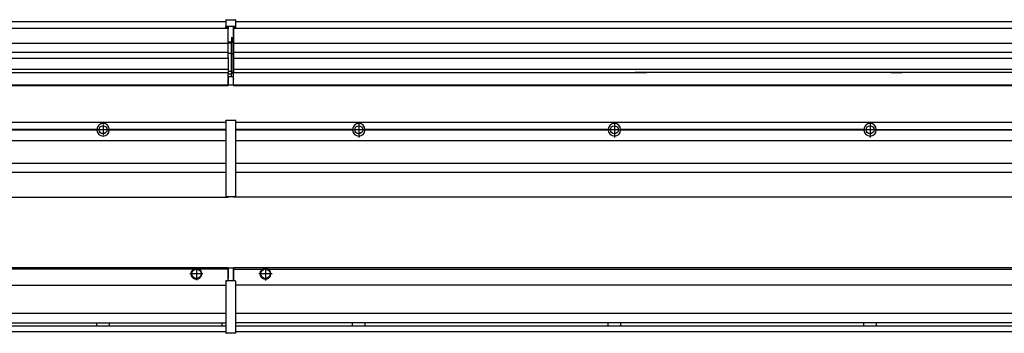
# Model space of a CAD drawing. Header units: inches. Extents: x -381 to 24445, y -418 to 176.
# Tile 35 of 39: x 22905 to 23675, y -171 to 73. Entities that reach past the tile are written whole.
import ezdxf

# ---------------------------------------------------------------- set-up
doc = ezdxf.new("R2010")
doc.units = ezdxf.units.IN
doc.linetypes.add('DOT_CENTER', pattern=[14, 12, -1, 0, -1])
doc.layers.add('1', color=7, linetype='Continuous')

# ---------------------------------------------------------------- blocks, each defined once
blk = doc.blocks.new('Modulos_intermedio__FL-14__15__15', base_point=(21671.93, -65.03))
at = {"color": 7, "linetype": 'Continuous'}
for p, q in [((21673.63, -6.53), (23065.93, -6.53)), ((23039.18, -6.53), (23039.23, -6.48)), ((23039.23, -6.48), (23046.63, -6.48)), ((23046.68, -6.53), (23046.63, -6.48)), ((23065.93, -5.28), (23065.94, -5.21)), ((23065.93, -5.28), (23065.93, -5.53)), ((23065.93, -5.53), (23065.93, -44.21)), ((23065.94, -5.21), (23065.95, -5.18)), ((23065.95, -5.18), (23065.97, -5.14)), ((23065.97, -5.14), (23066, -5.1)), ((23066, -5.1), (23066.04, -5.07)), ((23066.04, -5.07), (23066.09, -5.04)), ((23066.09, -5.04), (23066.11, -5.04)), ((23066.11, -5.04), (23066.18, -5.03)), ((23066.18, -5.03), (23073.38, -5.03)), ((23073.45, -5.04), (23073.38, -5.03)), ((23073.47, -5.04), (23073.45, -5.04)), ((23073.51, -5.07), (23073.47, -5.04)), ((23073.55, -5.1), (23073.51, -5.07)), ((23073.59, -5.14), (23073.55, -5.1)), ((23073.61, -5.18), (23073.59, -5.14)), ((23073.62, -5.21), (23073.61, -5.18)), ((23073.63, -5.28), (23073.62, -5.21)), ((23073.63, -5.28), (23073.63, -5.53)), ((23073.63, -5.53), (23073.63, -44.21)), ((22965.04, -12.23), (22774.82, -12.23)), ((22965.04, -12.83), (22774.82, -12.83)), ((22965.03, -12.53), (22774.83, -12.53)), ((22965.04, -12.23), (22965.03, -12.53)), ((22965.03, -12.53), (22965.04, -12.83)), ((22967.58, -10.43), (22967.6, -10.41)), ((22967.59, -14.64), (22967.58, -14.62)), ((22972.65, -10.94), (22972.66, -10.97)), ((23065.93, -12.23), (22974.82, -12.23)), ((22974.83, -12.53), (22974.82, -12.23)), ((22974.82, -12.83), (22974.83, -12.53)), ((23065.93, -12.83), (22974.82, -12.83)), ((23065.93, -12.53), (22974.83, -12.53)), ((21673.63, -20.78), (23065.93, -20.78)), ((21673.63, -38.53), (23065.93, -38.53)), ((21673.63, -45.53), (23065.93, -45.53)), ((23065.93, -44.21), (23065.93, -44.52)), ((23065.93, -44.52), (23065.93, -55.19)), ((23065.93, -44.52), (23065.94, -44.54)), ((23073.63, -44.52), (23073.62, -44.54)), ((23073.63, -44.21), (23073.63, -44.52)), ((23073.63, -44.52), (23073.63, -55.19)), ((23065.93, -55.19), (23065.94, -55.22)), ((23065.93, -55.19), (23065.93, -55.71)), ((23065.93, -55.71), (23065.93, -64.03)), ((23073.63, -55.19), (23073.62, -55.22)), ((23073.63, -55.19), (23073.63, -55.71)), ((23073.63, -55.71), (23073.63, -64.03)), ((21671.93, -65.03), (23067.93, -65.03)), ((23065.93, -64.03), (23065.93, -64.28)), ((23065.93, -64.28), (23065.94, -64.34)), ((23065.94, -64.34), (23065.95, -64.37)), ((23065.95, -64.37), (23065.97, -64.41)), ((23065.97, -64.41), (23066, -64.45)), ((23066, -64.45), (23066.04, -64.49)), ((23066.04, -64.49), (23066.09, -64.51)), ((23066.09, -64.51), (23066.11, -64.52)), ((23066.11, -64.52), (23066.18, -64.53)), ((23066.18, -64.53), (23073.38, -64.53)), ((23067.93, -64.53), (23067.93, -65.03)), ((23073.45, -64.52), (23073.38, -64.53)), ((23073.47, -64.51), (23073.45, -64.52)), ((23073.51, -64.49), (23073.47, -64.51)), ((23073.55, -64.45), (23073.51, -64.49)), ((23073.59, -64.41), (23073.55, -64.45)), ((23073.61, -64.37), (23073.59, -64.41)), ((23073.62, -64.34), (23073.61, -64.37)), ((23073.63, -64.28), (23073.62, -64.34)), ((23073.63, -64.03), (23073.63, -64.28))]:
    blk.add_line(p, q, dxfattribs=at)
blk.add_circle((22969.93, -12.53), 3.15, dxfattribs=at)
for start, end in [(3.5101, 176.4899), (183.51008, 356.48992)]:
    blk.add_arc((22969.93, -12.53), 4.9, start, end, dxfattribs=at)
at = {"layer": '1', "color": 2, "linetype": 'DOT_CENTER'}
for p, q in [((22974.08, -12.53), (22965.78, -12.53)), ((22969.93, -8.38), (22969.93, -16.68))]:
    blk.add_line(p, q, dxfattribs=at)
blk = doc.blocks.new('Modulo_der__10-ET___19', base_point=(23071.93, -70.93))
at = {"color": 7, "linetype": 'Continuous'}
for p, q in [((23073.63, -6.53), (24338.43, -6.53)), ((23093.18, -6.53), (23093.23, -6.48)), ((23093.23, -6.48), (23100.63, -6.48)), ((23100.68, -6.53), (23100.63, -6.48)), ((23165.04, -12.23), (23073.63, -12.23)), ((23165.03, -12.53), (23073.63, -12.53)), ((23165.04, -12.83), (23073.63, -12.83)), ((23165.03, -12.53), (23165.04, -12.23)), ((23165.04, -12.83), (23165.03, -12.53)), ((23167.59, -10.41), (23167.58, -10.43)), ((23167.58, -14.62), (23167.59, -14.64)), ((23365.04, -12.23), (23174.82, -12.23)), ((23174.82, -12.23), (23174.83, -12.53)), ((23174.83, -12.53), (23174.82, -12.83)), ((23365.04, -12.83), (23174.82, -12.83)), ((23365.03, -12.53), (23174.83, -12.53)), ((23365.03, -12.53), (23365.04, -12.23)), ((23365.04, -12.83), (23365.03, -12.53)), ((23367.59, -10.41), (23367.58, -10.43)), ((23367.58, -14.62), (23367.59, -14.64)), ((23565.04, -12.23), (23374.82, -12.23)), ((23374.82, -12.23), (23374.83, -12.53)), ((23374.83, -12.53), (23374.82, -12.83)), ((23565.04, -12.83), (23374.82, -12.83)), ((23565.03, -12.53), (23374.83, -12.53)), ((23565.03, -12.53), (23565.04, -12.23)), ((23565.04, -12.83), (23565.03, -12.53)), ((23567.59, -10.41), (23567.58, -10.43)), ((23567.58, -14.62), (23567.59, -14.64)), ((23574.82, -12.23), (23765.04, -12.23)), ((23574.82, -12.23), (23574.83, -12.53)), ((23574.83, -12.53), (23574.82, -12.83)), ((23765.04, -12.83), (23574.82, -12.83)), ((23765.03, -12.53), (23574.83, -12.53)), ((23073.63, -20.78), (24338.43, -20.78)), ((23073.63, -38.53), (24338.43, -38.53)), ((23073.63, -45.53), (24338.43, -45.53)), ((23071.93, -64.53), (23071.93, -65.03)), ((24259.43, -65.03), (23071.93, -65.03))]:
    blk.add_line(p, q, dxfattribs=at)
for centre in [(23169.93, -12.53), (23369.93, -12.53), (23569.93, -12.53)]:
    blk.add_circle(centre, 3.15, dxfattribs=at)
for centre, start, end in [((23169.93, -12.53), 3.5101, 176.4899), ((23369.93, -12.53), 3.5101, 176.4899), ((23569.93, -12.53), 3.5101, 176.4899), ((23169.93, -12.53), 183.51008, 356.48992), ((23369.93, -12.53), 183.51008, 356.48992), ((23569.93, -12.53), 183.51008, 356.48992)]:
    blk.add_arc(centre, 4.9, start, end, dxfattribs=at)
at = {"layer": '1', "color": 2, "linetype": 'DOT_CENTER'}
for p, q in [((23169.93, -6.63), (23169.93, -18.43)), ((23369.93, -6.63), (23369.93, -18.43)), ((23569.93, -6.63), (23569.93, -18.43)), ((23175.83, -12.53), (23164.03, -12.53)), ((23174.08, -12.53), (23165.78, -12.53)), ((23169.93, -8.38), (23169.93, -16.68)), ((23375.83, -12.53), (23364.03, -12.53)), ((23374.08, -12.53), (23365.78, -12.53)), ((23369.93, -8.38), (23369.93, -16.68)), ((23575.83, -12.53), (23564.03, -12.53)), ((23574.08, -12.53), (23565.78, -12.53)), ((23569.93, -8.38), (23569.93, -16.68))]:
    blk.add_line(p, q, dxfattribs=at)
blk = doc.blocks.new('L-234__34', base_point=(624.37, -92.97))
for name, p in [('Modulos_intermedio__FL-14__15__15', (21671.93, -65.03)), ('Modulo_der__10-ET___19', (23071.93, -70.93))]:
    blk.add_blockref(name, p)
blk = doc.blocks.new('Alzado2', base_point=(2899, -49))
blk.add_blockref('L-234__34', (624.37, -92.97))
blk = doc.blocks.new('Modulos_intermedio__FL-14__15__40', base_point=(21671.93, 21.98))
at = {"color": 7, "linetype": 'Continuous'}
for p, q in [((21673.63, 71.98), (23065.93, 71.98)), ((23065.93, 73.23), (23065.94, 73.3)), ((23065.93, 73.23), (23065.93, 73.16)), ((23065.93, 73.16), (23065.94, 73.22)), ((23065.93, 73.16), (23065.93, 68.34)), ((23065.94, 73.3), (23065.95, 73.32)), ((23065.95, 73.32), (23065.97, 73.36)), ((23065.97, 73.36), (23066, 73.4)), ((23066, 73.4), (23066.04, 73.44)), ((23066.04, 73.44), (23066.09, 73.46)), ((23066.09, 73.46), (23066.11, 73.47)), ((23066.11, 73.47), (23066.18, 73.48)), ((23066.18, 73.48), (23073.38, 73.48)), ((23073.45, 73.47), (23073.38, 73.48)), ((23073.47, 73.46), (23073.45, 73.47)), ((23073.51, 73.44), (23073.47, 73.46)), ((23073.55, 73.4), (23073.51, 73.44)), ((23073.59, 73.36), (23073.55, 73.4)), ((23073.61, 73.32), (23073.59, 73.36)), ((23073.62, 73.3), (23073.61, 73.32)), ((23073.63, 73.23), (23073.62, 73.3)), ((23073.63, 73.16), (23073.62, 73.22)), ((23073.63, 73.23), (23073.63, 73.16)), ((23073.63, 73.16), (23073.63, 68.34)), ((21671.93, 66.98), (23067.93, 66.98)), ((23065.93, 68.34), (23065.94, 68.4)), ((23065.93, 68.34), (23065.93, 68.23)), ((23065.93, 68.23), (23065.94, 68.3)), ((23065.93, 68.23), (23065.93, 67.98)), ((23065.93, 67.98), (23065.93, 67.73)), ((23065.94, 67.66), (23065.93, 67.73)), ((23065.94, 68.3), (23065.95, 68.32)), ((23065.95, 67.63), (23065.94, 67.66)), ((23065.95, 68.32), (23065.97, 68.36)), ((23065.97, 67.59), (23065.95, 67.63)), ((23065.97, 68.36), (23066, 68.4)), ((23065.97, 68.36), (23066, 68.4)), ((23066, 67.55), (23065.97, 67.59)), ((23066, 68.4), (23066.09, 68.46)), ((23066, 68.4), (23066.04, 68.44)), ((23066.04, 67.52), (23066, 67.55)), ((23066.04, 68.44), (23066.09, 68.46)), ((23066.09, 67.49), (23066.04, 67.52)), ((23066.09, 68.46), (23066.11, 68.47)), ((23066.11, 67.49), (23066.09, 67.49)), ((23066.11, 68.47), (23066.18, 68.48)), ((23066.18, 67.48), (23066.11, 67.49)), ((23066.18, 68.48), (23073.38, 68.48)), ((23066.18, 67.48), (23067.93, 67.48)), ((23067.93, 67.98), (23067.93, 66.98)), ((23067.93, 66.98), (23067.93, 66.48)), ((23067.93, 55.41), (23067.93, 66.48)), ((23071.63, 67.98), (23071.63, 60.45)), ((23071.63, 67.48), (23073.38, 67.48)), ((23073.45, 68.47), (23073.38, 68.48)), ((23073.38, 67.48), (23073.45, 67.49)), ((23073.47, 68.46), (23073.45, 68.47)), ((23073.45, 67.49), (23073.47, 67.49)), ((23073.47, 68.46), (23073.51, 68.44)), ((23073.51, 68.44), (23073.47, 68.46)), ((23073.47, 67.49), (23073.51, 67.52)), ((23073.55, 68.4), (23073.51, 68.44)), ((23073.51, 67.52), (23073.55, 67.55)), ((23073.55, 68.4), (23073.59, 68.36)), ((23073.59, 68.36), (23073.55, 68.4)), ((23073.55, 67.55), (23073.59, 67.59)), ((23073.61, 68.32), (23073.59, 68.36)), ((23073.59, 67.59), (23073.61, 67.63)), ((23073.62, 68.3), (23073.61, 68.32)), ((23073.61, 67.63), (23073.62, 67.66)), ((23073.63, 68.34), (23073.62, 68.4)), ((23073.63, 68.23), (23073.62, 68.3)), ((23073.62, 67.66), (23073.63, 67.73)), ((23073.63, 68.34), (23073.63, 68.23)), ((23073.63, 68.23), (23073.63, 67.98)), ((23073.63, 67.98), (23073.63, 67.73)), ((21671.93, 55.16), (23067.93, 55.16)), ((23070.18, 56), (23067.93, 56)), ((23067.93, 55.5), (23070.18, 55.5)), ((23067.93, 55.41), (23067.93, 55.16)), ((23067.93, 47.79), (23067.93, 55.16)), ((23071.63, 59.45), (23070.18, 59.45)), ((23070.18, 55.5), (23070.18, 46.98)), ((23070.43, 56.2), (23070.42, 56.21)), ((23070.43, 59.45), (23070.43, 56.5)), ((23070.43, 56.25), (23070.43, 56.5)), ((23070.43, 56.2), (23070.43, 55.5)), ((23070.43, 46.98), (23070.43, 55.5)), ((23071.63, 60.45), (23071.93, 60.37)), ((23071.63, 59.45), (23071.93, 59.53)), ((23071.63, 59.3), (23071.63, 59.45)), ((23071.63, 46.98), (23071.63, 59.3)), ((23067.93, 47.79), (21671.93, 47.79)), ((23067.93, 47.79), (23067.93, 47.54)), ((23067.93, 43.92), (23067.93, 47.54)), ((23070.18, 46.98), (23067.93, 46.98)), ((23070.18, 46.98), (23070.43, 46.98)), ((23070.43, 33.98), (23070.43, 46.98)), ((23070.43, 46.98), (23071.63, 46.98)), ((23071.93, 46.98), (23071.63, 46.98)), ((23071.63, 32.59), (23071.63, 46.98)), ((21671.93, 43.42), (23067.93, 43.42)), ((23067.93, 43.92), (23067.93, 43.42)), ((23067.93, 43.42), (23067.93, 42.42)), ((23067.93, 42.42), (23067.93, 36.15)), ((23067.93, 34.48), (21671.93, 34.48)), ((22394.93, 32.19), (23067.93, 32.19)), ((23067.93, 36.15), (23067.93, 34.48)), ((23067.93, 34.48), (23067.93, 34.38)), ((23067.93, 34.38), (23067.93, 32.19)), ((23070.18, 32.98), (23067.93, 32.98)), ((23067.93, 32.19), (23067.93, 32.16)), ((23067.93, 30.58), (23067.93, 32.16)), ((23070.18, 30.91), (23067.93, 30.91)), ((23070.18, 30.91), (23070.27, 30.89)), ((23070.27, 30.89), (23070.35, 30.84)), ((23070.35, 30.84), (23070.41, 30.76)), ((23070.43, 32.73), (23070.43, 33.98)), ((23070.43, 32.73), (23070.43, 31.98)), ((23070.43, 30.66), (23070.43, 31.98)), ((23070.43, 31.93), (23071.63, 31.93)), ((23071.63, 31.93), (23071.63, 32.59)), ((23071.63, 31.93), (23071.93, 31.85)), ((23071.63, 31.93), (23071.63, 30.33)), ((23067.88, 27.48), (23067.88, 30.58)), ((23067.88, 30.58), (23067.93, 30.58)), ((23067.88, 28.47), (23067.93, 28.48)), ((23067.88, 27.48), (23067.93, 27.48)), ((23067.88, 27.48), (23067.88, 27.05)), ((23067.88, 22.98), (23067.88, 27.05)), ((23067.93, 23.48), (23067.88, 23.49)), ((23067.93, 29), (23067.93, 30.58)), ((23067.93, 29), (23070.18, 29)), ((23067.93, 29), (23067.93, 22.98)), ((23070.18, 29), (23071.63, 29)), ((23070.41, 30.76), (23070.43, 30.66)), ((23070.43, 29), (23070.43, 30.66)), ((23071.93, 28.08), (23071.38, 27.94)), ((23071.63, 30.33), (23071.63, 29)), ((23071.93, 28.92), (23071.63, 29)), ((23071.63, 28), (23071.63, 22.98)), ((23071.63, 23.83), (23071.93, 23.91)), ((21671.93, 22.48), (23067.88, 22.48)), ((21671.93, 21.98), (23067.88, 21.98)), ((23067.88, 22.98), (23067.88, 22.48)), ((23067.88, 22.23), (23067.88, 22.48)), ((23067.88, 22.23), (23067.88, 21.98)), ((23067.93, 22.98), (23067.93, 22.48)), ((23067.93, 22.48), (23071.38, 22.48)), ((23071.63, 22.98), (23071.63, 22.73))]:
    blk.add_line(p, q, dxfattribs=at)
for centre, start, end in [((23070.18, 56.25), 270, 0), ((23070.18, 32.73), 0, 90), ((23071.38, 22.73), 270, 0)]:
    blk.add_arc(centre, 0.25, start, end, dxfattribs=at)
blk = doc.blocks.new('Modulo_der__10-ET___44', base_point=(23071.93, 21.97))
at = {"color": 7, "linetype": 'Continuous'}
for p, q in [((23073.63, 71.98), (24338.43, 71.98)), ((23071.93, 67.48), (23071.93, 66.99)), ((23071.93, 66.99), (23071.93, 66.98)), ((23071.93, 66.98), (23071.93, 66.48)), ((23071.93, 66.98), (24159.93, 66.98)), ((23071.93, 66.48), (23071.93, 55.41)), ((23071.93, 55.41), (23071.93, 55.16)), ((23071.93, 55.16), (24144.43, 55.16)), ((23071.93, 55.16), (23071.93, 47.79)), ((24144.43, 47.79), (23071.93, 47.79)), ((23071.93, 47.79), (23071.93, 47.54)), ((23071.93, 47.54), (23071.93, 43.92)), ((23071.93, 43.92), (23071.93, 43.42)), ((23071.93, 43.42), (24144.43, 43.42)), ((23071.93, 43.42), (23071.93, 42.42)), ((23071.93, 42.42), (23071.93, 36.15)), ((23071.93, 36.15), (23071.93, 34.48)), ((24144.43, 34.48), (23071.93, 34.48)), ((23071.93, 34.48), (23071.93, 34.38)), ((23071.93, 34.38), (23071.93, 32.19)), ((23071.93, 32.19), (23071.93, 32.16)), ((23071.93, 32.19), (23386.18, 32.19)), ((23071.93, 27.48), (23071.93, 32.16)), ((23394.93, 32.19), (23386.18, 32.19)), ((23386.18, 32.19), (23386.18, 32.18)), ((23386.18, 32.18), (23394.93, 32.18)), ((23386.18, 32.18), (23386.18, 32.16)), ((23386.18, 32.16), (23394.93, 32.16)), ((23394.93, 32.19), (23394.93, 32.18)), ((23586.18, 32.19), (23394.93, 32.19)), ((23394.93, 32.18), (23394.93, 32.16)), ((23594.93, 32.19), (23586.18, 32.19)), ((23586.18, 32.19), (23586.18, 32.18)), ((23586.18, 32.18), (23586.18, 32.16)), ((23586.18, 32.18), (23594.93, 32.18)), ((23586.18, 32.16), (23594.93, 32.16)), ((23594.93, 32.19), (23594.93, 32.18)), ((23786.18, 32.19), (23594.93, 32.19)), ((23594.93, 32.18), (23594.93, 32.16)), ((23071.93, 27.48), (23071.93, 27.05)), ((23071.93, 22.98), (23071.93, 27.05)), ((23071.93, 22.98), (23071.93, 22.48)), ((23071.93, 22.48), (23071.93, 22.23)), ((23071.93, 22.48), (24338.43, 22.48)), ((23071.93, 22.23), (23071.93, 21.98)), ((23071.93, 21.98), (24338.43, 21.98))]:
    blk.add_line(p, q, dxfattribs=at)
blk = doc.blocks.new('L-234__59', base_point=(624.37, 21.97))
for name, p in [('Modulos_intermedio__FL-14__15__40', (21671.93, 21.98)), ('Modulo_der__10-ET___44', (23071.93, 21.97))]:
    blk.add_blockref(name, p)
blk = doc.blocks.new('Inferior2', base_point=(2899, 47.73))
blk.add_blockref('L-234__59', (624.37, 21.97))
blk = doc.blocks.new('Modulos_intermedio__FL-14__15__65', base_point=(21671.93, -171.48))
at = {"color": 7, "linetype": 'Continuous'}
for p, q in [((21671.93, -119.98), (23067.88, -119.98)), ((23040.52, -121.48), (21699.34, -121.48)), ((23041.47, -120.98), (23040.52, -121.48)), ((23042.93, -120.73), (23041.47, -120.98)), ((23044.38, -120.98), (23042.93, -120.73)), ((23045.34, -121.48), (23044.38, -120.98)), ((23067.88, -121.48), (23045.34, -121.48)), ((23067.88, -121.48), (23067.88, -119.98)), ((23067.93, -121.48), (23067.88, -121.49)), ((23067.88, -128.58), (23067.88, -121.48)), ((23067.93, -122.48), (23067.88, -122.49)), ((23071.38, -120.48), (23067.93, -120.48)), ((23067.93, -120.48), (23067.93, -120.98)), ((23067.93, -120.98), (23067.93, -128.58)), ((23071.63, -120.73), (23071.63, -120.98)), ((23071.63, -120.98), (23071.63, -129.98)), ((23071.63, -121.83), (23071.93, -121.91)), ((23065.93, -130.73), (23065.94, -130.66)), ((23065.93, -130.73), (23065.93, -130.98)), ((23065.94, -130.66), (23065.95, -130.63)), ((23065.95, -130.63), (23065.97, -130.59)), ((23065.97, -130.59), (23066, -130.55)), ((23066, -130.55), (23066.04, -130.52)), ((23066.04, -130.52), (23066.09, -130.49)), ((23066.09, -130.49), (23066.11, -130.49)), ((23066.11, -130.49), (23066.18, -130.48)), ((23067.93, -130.48), (23066.18, -130.48)), ((23067.88, -126.47), (23067.93, -126.48)), ((23067.93, -128.58), (23067.88, -128.58)), ((23067.93, -130.48), (23067.93, -128.58)), ((23071.63, -130.48), (23067.93, -130.48)), ((23071.63, -128.93), (23071.93, -129.01)), ((23071.63, -129.98), (23071.63, -130.26)), ((23071.63, -130.26), (23071.63, -130.48)), ((23073.38, -130.48), (23071.63, -130.48)), ((23073.45, -130.49), (23073.38, -130.48)), ((23073.47, -130.49), (23073.45, -130.49)), ((23073.51, -130.52), (23073.47, -130.49)), ((23073.55, -130.55), (23073.51, -130.52)), ((23073.59, -130.59), (23073.55, -130.55)), ((23073.61, -130.63), (23073.59, -130.59)), ((23073.62, -130.66), (23073.61, -130.63)), ((23073.63, -130.73), (23073.62, -130.66)), ((23073.63, -130.73), (23073.63, -130.98)), ((21673.63, -133.98), (23065.93, -133.98)), ((23065.93, -130.98), (23065.93, -170.98)), ((23073.63, -130.98), (23073.63, -170.98)), ((23065.93, -155.98), (21673.63, -155.98)), ((21673.63, -163.23), (23065.93, -163.23)), ((21673.63, -165.73), (23065.93, -165.73)), ((22965.03, -163.3), (22965.03, -163.23)), ((22965.03, -163.35), (22965.03, -163.3)), ((22965.04, -163.99), (22965.03, -163.35)), ((22965.03, -165.6), (22965.04, -164.97)), ((22965.03, -165.65), (22965.03, -165.6)), ((22965.03, -165.73), (22965.03, -165.65)), ((22965.04, -164.07), (22965.04, -163.99)), ((22965.04, -164.23), (22965.04, -164.07)), ((22965.04, -164.88), (22965.04, -164.23)), ((22965.04, -164.97), (22965.04, -164.88)), ((22974.82, -164.07), (22974.81, -164.47)), ((22974.81, -164.47), (22974.82, -165.2)), ((22974.83, -163.35), (22974.82, -163.6)), ((22974.82, -163.6), (22974.82, -164.07)), ((22974.82, -165.2), (22974.83, -165.51)), ((22974.83, -163.23), (22974.83, -163.3)), ((22974.83, -163.3), (22974.83, -163.35)), ((22974.83, -165.51), (22974.83, -165.6)), ((22974.83, -165.6), (22974.83, -165.73)), ((23062.93, -163.65), (23062.99, -163.4)), ((23062.93, -163.65), (23062.93, -164.16)), ((23062.93, -164.16), (23062.93, -165.24)), ((23062.93, -165.24), (23062.99, -165.55)), ((23062.99, -163.4), (23063.21, -163.23)), ((23062.99, -165.55), (23063.21, -165.73)), ((21673.63, -169.98), (23065.93, -169.98)), ((23065.93, -170.98), (23065.93, -171.23)), ((23065.93, -171.23), (23065.94, -171.3)), ((23065.94, -171.3), (23065.95, -171.32)), ((23065.95, -171.32), (23065.97, -171.36)), ((23065.97, -171.36), (23066, -171.4)), ((23066, -171.4), (23066.04, -171.44)), ((23066.04, -171.44), (23066.09, -171.46)), ((23066.09, -171.46), (23066.11, -171.47)), ((23066.11, -171.47), (23066.18, -171.48)), ((23073.38, -171.48), (23066.18, -171.48)), ((23073.45, -171.47), (23073.38, -171.48)), ((23073.47, -171.46), (23073.45, -171.47)), ((23073.51, -171.44), (23073.47, -171.46)), ((23073.55, -171.4), (23073.51, -171.44)), ((23073.59, -171.36), (23073.55, -171.4)), ((23073.61, -171.32), (23073.59, -171.36)), ((23073.62, -171.3), (23073.61, -171.32)), ((23073.63, -171.23), (23073.62, -171.3)), ((23073.63, -170.98), (23073.63, -171.23))]:
    blk.add_line(p, q, dxfattribs=at)
for radius in [4, 3.7]:
    blk.add_circle((23042.93, -124.98), radius, dxfattribs=at)
for centre, radius, start, end in [((23042.93, -124.98), 4.25, 124.56032, 55.43968), ((23071.38, -120.73), 0.25, 0, 90)]:
    blk.add_arc(centre, radius, start, end, dxfattribs=at)
at = {"layer": '1', "color": 2, "linetype": 'DOT_CENTER'}
for p, q in [((23042.93, -119.98), (23042.93, -129.98)), ((23047.93, -124.98), (23037.93, -124.98))]:
    blk.add_line(p, q, dxfattribs=at)
blk = doc.blocks.new('Modulo_der__10-ET___69', base_point=(23071.93, -169.98))
at = {"color": 7, "linetype": 'Continuous'}
for p, q in [((23071.93, -119.98), (23071.93, -121.48)), ((23071.93, -119.98), (24201.51, -119.98)), ((23071.93, -121.48), (23071.93, -130.48)), ((23071.93, -121.48), (23094.52, -121.48)), ((23094.52, -121.48), (23095.47, -120.98)), ((23095.47, -120.98), (23096.93, -120.73)), ((23096.93, -120.73), (23098.38, -120.98)), ((23098.38, -120.98), (23099.34, -121.48)), ((23099.34, -121.48), (24142.52, -121.48)), ((24203.48, -133.98), (23073.63, -133.98)), ((24203.48, -155.98), (23073.63, -155.98)), ((24203.64, -163.23), (23073.63, -163.23)), ((23073.63, -165.73), (24205.17, -165.73)), ((23165.03, -163.3), (23165.03, -163.23)), ((23165.03, -163.36), (23165.03, -163.3)), ((23165.04, -164.23), (23165.03, -163.36)), ((23165.03, -165.6), (23165.04, -164.56)), ((23165.03, -165.73), (23165.03, -165.6)), ((23165.04, -164.56), (23165.04, -164.23)), ((23174.83, -163.35), (23174.82, -163.75)), ((23174.82, -163.75), (23174.82, -164.07)), ((23174.82, -164.07), (23174.82, -164.72)), ((23174.82, -164.72), (23174.82, -164.88)), ((23174.82, -164.88), (23174.82, -165.2)), ((23174.82, -165.2), (23174.83, -165.6)), ((23174.83, -163.23), (23174.83, -163.3)), ((23174.83, -163.3), (23174.83, -163.35)), ((23174.83, -165.6), (23174.83, -165.65)), ((23174.83, -165.65), (23174.83, -165.73)), ((23365.03, -163.3), (23365.03, -163.23)), ((23365.03, -163.36), (23365.03, -163.3)), ((23365.04, -163.99), (23365.03, -163.36)), ((23365.03, -165.6), (23365.04, -164.97)), ((23365.03, -165.65), (23365.03, -165.6)), ((23365.03, -165.73), (23365.03, -165.65)), ((23365.04, -164.07), (23365.04, -163.99)), ((23365.04, -164.23), (23365.04, -164.07)), ((23365.04, -164.88), (23365.04, -164.23)), ((23365.04, -164.97), (23365.04, -164.88)), ((23374.83, -163.35), (23374.82, -163.75)), ((23374.82, -163.75), (23374.82, -164.07)), ((23374.82, -164.07), (23374.82, -164.72)), ((23374.82, -164.72), (23374.82, -164.88)), ((23374.82, -164.88), (23374.82, -165.2)), ((23374.82, -165.2), (23374.83, -165.6)), ((23374.83, -163.23), (23374.83, -163.3)), ((23374.83, -163.3), (23374.83, -163.35)), ((23374.83, -165.6), (23374.83, -165.65)), ((23374.83, -165.65), (23374.83, -165.73)), ((23565.03, -163.3), (23565.03, -163.23)), ((23565.03, -163.36), (23565.03, -163.3)), ((23565.04, -163.99), (23565.03, -163.36)), ((23565.03, -165.6), (23565.04, -164.97)), ((23565.03, -165.65), (23565.03, -165.6)), ((23565.03, -165.73), (23565.03, -165.65)), ((23565.04, -164.07), (23565.04, -163.99)), ((23565.04, -164.23), (23565.04, -164.07)), ((23565.04, -164.88), (23565.04, -164.23)), ((23565.04, -164.97), (23565.04, -164.88)), ((23574.83, -163.35), (23574.82, -163.75)), ((23574.82, -163.75), (23574.82, -164.07)), ((23574.82, -164.07), (23574.82, -164.72)), ((23574.82, -164.72), (23574.82, -164.88)), ((23574.82, -164.88), (23574.82, -165.2)), ((23574.82, -165.2), (23574.83, -165.6)), ((23574.83, -163.23), (23574.83, -163.3)), ((23574.83, -163.3), (23574.83, -163.35)), ((23574.83, -165.6), (23574.83, -165.65)), ((23574.83, -165.65), (23574.83, -165.73)), ((23073.63, -169.98), (24338.43, -169.98))]:
    blk.add_line(p, q, dxfattribs=at)
for radius in [4, 3.7]:
    blk.add_circle((23096.93, -124.98), radius, dxfattribs=at)
blk.add_arc((23096.93, -124.98), 4.25, 124.56032, 55.43968, dxfattribs=at)
at = {"layer": '1', "color": 2, "linetype": 'DOT_CENTER'}
for p, q in [((23096.93, -119.73), (23096.93, -130.23)), ((23096.93, -119.98), (23096.93, -129.98)), ((23102.18, -124.98), (23091.68, -124.98)), ((23101.93, -124.98), (23091.93, -124.98))]:
    blk.add_line(p, q, dxfattribs=at)
blk = doc.blocks.new('L-234__82', base_point=(624.37, -171.48))
for name, p in [('Modulos_intermedio__FL-14__15__65', (21671.93, -171.48)), ('Modulo_der__10-ET___69', (23071.93, -169.98))]:
    blk.add_blockref(name, p)
blk = doc.blocks.new('Superior1', base_point=(2899, -145.73))
blk.add_blockref('L-234__82', (624.37, -171.48))

msp = doc.modelspace()

# ---------------------------------------------------------------- block references
for name, p in [('Inferior2', (2899, 47.73)), ('Alzado2', (2899, -49)), ('Superior1', (2899, -145.73))]:
    msp.add_blockref(name, p)

doc.saveas('drawing.dxf')
